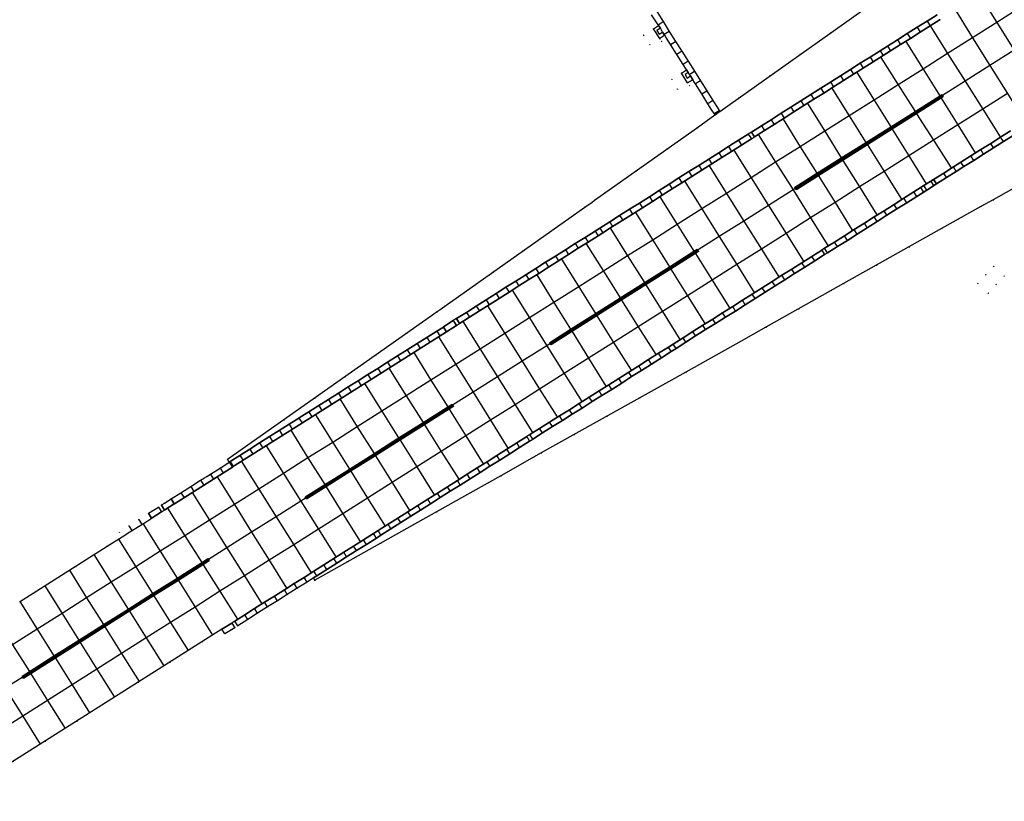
# Model space of a CAD drawing. Header units: metres. Extents: x 174791 to 179073, y 406431 to 409043.
# Tile 55 of 256: x 176204 to 176373, y 406757 to 406891. Entities that reach past the tile are written whole.
import ezdxf

# ---------------------------------------------------------------- set-up
doc = ezdxf.new("R2010")
doc.units = ezdxf.units.M
doc.linetypes.add('DOT', pattern=[6.35, 0, -6.35])
for name, color, linetype in [('terreindeelbegroeid', 254, 'DOT'), ('terreindeelonbegroeid', 254, 'DOT'), ('wegdeel_rijbaan', 254, 'Continuous'), ('wegdeel_start_landingsbaan', 254, 'Continuous'), ('wegdeel_voetpad', 254, 'Continuous'), ('weginrichtingselement_markering_vliegtuigverharding', 254, 'Continuous'), ('weginrichtingselement_voeg_vliegtuigverharding', 254, 'Continuous')]:
    doc.layers.add(name, color=color, linetype=linetype)

msp = doc.modelspace()

# ---------------------------------------------------------------- linework, layer by layer
at = {"layer": 'terreindeelbegroeid'}
for points in [[(176312.494, 406892.208, 0), (176313.585, 406890.507, 0), (176313.677, 406890.363, 0), (176312.784, 406889.793, 0), (176311.106, 406888.7, 0), (176312.166, 406887.053, 0), (176313.882, 406888.128, 0), (176314.191, 406887.615, 0), (176315.068, 406888.186, 0), (176315.731, 406887.109, 0), (176316.827, 406885.418, 0), (176317.887, 406883.677, 0), (176318.401, 406882.889, 0), (176318.494, 406882.747, 0), (176317.602, 406882.185, 0), (176315.931, 406881.123, 0), (176316.957, 406879.436, 0), (176318.66, 406880.531, 0), (176318.992, 406880.005, 0), (176319.867, 406880.574, 0), (176319.999, 406880.344, 0), (176321.099, 406878.629, 0), (176322.13, 406876.91, 0), (176322.853, 406875.816, 0), (176323.224, 406875.254, 0), (176323.371, 406875.021, 0), (176323.362, 406875.015, 0), (176320.346, 406872.878, 0), (176302.684, 406860.367, 0), (176302.253, 406860.061, 0), (176301.022, 406859.189, 0), (176276.961, 406842.162, 0), (176276.192, 406841.62, 0), (176275.683, 406841.262, 0), (176239.686, 406815.903, 0), (176239.974, 406815.399, 0), (176239.547, 406815.12, 0), (176238.43, 406814.392, 0), (176236.734, 406813.354, 0), (176236.1, 406812.951, 0), (176235.746, 406812.725, 0), (176235.046, 406812.279, 0), (176233.378, 406811.214, 0), (176231.681, 406810.144, 0), (176230.022, 406809.097, 0), (176229.989, 406809.076, 0), (176229.892, 406809.016, 0), (176229.338, 406808.669, 0), (176228.84, 406808.357, 0), (176228.826, 406808.348, 0), (176228.464, 406808.121, 0), (176228.372, 406808.064, 0), (176228.346, 406808.047, 0), (176228.31, 406808.025, 0), (176227.805, 406807.669, 0), (176227.796, 406807.663, 0), (176226.675, 406806.963, 0), (176226.115, 406806.614, 0), (176226.104, 406806.607, 0), (176224.428, 406805.537, 0), (176222.732, 406804.472, 0), (176221.07, 406803.416, 0), (176221.596, 406802.588, 0), (176219.01, 406800.952, 0), (176203.955, 406791.429, 0)], [(176348.599, 406892.881, 0), (176324.19, 406875.632, 0), (176324.085, 406875.798, 0), (176323.731, 406876.359, 0), (176323.025, 406877.476, 0), (176321.954, 406879.17, 0), (176320.866, 406880.892, 0), (176319.823, 406882.542, 0), (176318.758, 406884.227, 0), (176317.669, 406885.95, 0), (176316.593, 406887.654, 0), (176315.51, 406889.367, 0), (176314.446, 406891.051, 0), (176313.366, 406892.759, 0)], [(176191.985, 406757.161, 0), (176224.332, 406777.609, 0), (176238.707, 406786.696, 0), (176239.211, 406785.899, 0), (176240.901, 406786.958, 0), (176241.434, 406787.306, 0), (176243.135, 406788.38, 0), (176244.825, 406789.455, 0), (176246.54, 406790.536, 0), (176248.227, 406791.604, 0), (176249.93, 406792.676, 0), (176251.643, 406793.755, 0), (176253.328, 406794.817, 0), (176254.427, 406795.521, 0), (176254.657, 406795.162, 0), (176275.532, 406806.862, 0), (176286.577, 406813.062, 0), (176293.544, 406816.972, 0), (176318.375, 406830.865, 0), (176327.843, 406836.182, 0), (176332.07, 406838.555, 0), (176345.453, 406846.071, 0), (176365.12, 406857.11, 0), (176369.019, 406859.299, 0), (176371.105, 406860.47, 0), (176395.305, 406874.055, 0)]]:
    msp.add_polyline3d(points, dxfattribs=at)
msp.add_polyline3d([(176371.65, 406845.876, 0), (176373.006, 406847.327, 0), (176371.203, 406849.028, 0), (176369.841, 406847.576, 0), (176368.488, 406846.103, 0), (176370.294, 406844.421, 0)], close=True, dxfattribs=at)
at = {"layer": 'terreindeelonbegroeid'}
for points in [[(176313.882, 406888.128, 0), (176312.166, 406887.053, 0), (176311.106, 406888.7, 0), (176312.784, 406889.793, 0)], [(176314.375, 406889.25, 0), (176313.775, 406888.871, 0), (176313.369, 406889.514, 0), (176313.985, 406889.904, 0)], [(176315.068, 406888.186, 0), (176314.191, 406887.615, 0), (176313.882, 406888.128, 0), (176314.742, 406888.692, 0)], [(176318.66, 406880.531, 0), (176316.957, 406879.436, 0), (176315.931, 406881.123, 0), (176317.602, 406882.185, 0)], [(176319.145, 406881.706, 0), (176318.589, 406881.33, 0), (176318.222, 406881.935, 0), (176318.767, 406882.281, 0), (176318.952, 406881.991, 0)], [(176319.867, 406880.574, 0), (176318.992, 406880.005, 0), (176318.66, 406880.531, 0), (176319.546, 406881.067, 0)], [(176330.151, 406871.249, 0), (176329.611, 406870.907, 0), (176329.083, 406871.741, 0), (176329.622, 406872.085, 0)], [(176342.689, 406851.341, 0), (176342.179, 406851.033, 0), (176341.695, 406851.8, 0), (176342.198, 406852.118, 0)], [(176371.65, 406845.876, 0), (176370.294, 406844.421, 0), (176368.488, 406846.103, 0), (176369.841, 406847.576, 0), (176371.203, 406849.028, 0), (176373.006, 406847.327, 0)], [(176279.509, 406839.217, 0), (176278.973, 406838.879, 0), (176278.436, 406839.723, 0), (176278.979, 406840.063, 0)], [(176292.071, 406819.338, 0), (176291.545, 406818.995, 0), (176291.047, 406819.783, 0), (176291.578, 406820.118, 0)], [(176240.658, 406814.645, 0), (176240.51, 406814.551, 0), (176239.974, 406815.399, 0), (176240.119, 406815.497, 0)], [(176241.434, 406787.306, 0), (176240.901, 406786.958, 0), (176240.393, 406787.762, 0), (176240.931, 406788.102, 0)]]:
    msp.add_polyline3d(points, close=True, dxfattribs=at)
at = {"layer": 'wegdeel_rijbaan'}
for points in [[(176361.501, 406892.22, 0), (176359.784, 406891.126, 0), (176358.096, 406890.085, 0), (176356.389, 406888.997, 0), (176354.685, 406887.933, 0), (176352.98, 406886.838, 0), (176351.726, 406886.029, 0), (176350.021, 406884.965, 0), (176348.319, 406883.886, 0), (176346.606, 406882.833, 0), (176344.919, 406881.751, 0), (176343.216, 406880.671, 0), (176341.529, 406879.608, 0), (176339.812, 406878.548, 0), (176338.129, 406877.445, 0), (176336.413, 406876.344, 0), (176334.731, 406875.296, 0), (176333.03, 406874.202, 0), (176331.331, 406873.128, 0), (176329.622, 406872.085, 0), (176329.083, 406871.741, 0), (176327.376, 406870.696, 0), (176326.495, 406870.12, 0), (176325.692, 406869.597, 0), (176324.006, 406868.506, 0), (176322.308, 406867.424, 0), (176320.582, 406866.354, 0), (176318.875, 406865.287, 0), (176317.174, 406864.191, 0), (176315.497, 406863.139, 0), (176313.779, 406862.051, 0), (176312.103, 406860.966, 0), (176310.391, 406859.897, 0), (176308.705, 406858.818, 0), (176306.992, 406857.762, 0), (176305.291, 406856.646, 0), (176303.573, 406855.585, 0), (176302.786, 406855.079, 0), (176301.097, 406853.991, 0), (176299.374, 406852.945, 0), (176297.674, 406851.872, 0), (176295.972, 406850.777, 0), (176294.277, 406849.724, 0), (176292.586, 406848.627, 0), (176290.876, 406847.579, 0), (176289.19, 406846.498, 0), (176287.474, 406845.436, 0), (176285.772, 406844.351, 0), (176284.09, 406843.25, 0), (176282.381, 406842.205, 0), (176280.675, 406841.12, 0), (176278.979, 406840.063, 0), (176278.436, 406839.723, 0), (176276.742, 406838.646, 0), (176276.768, 406838.605, 0), (176276.738, 406838.605, 0), (176275.605, 406837.895, 0), (176273.906, 406836.831, 0), (176272.218, 406835.76, 0), (176270.534, 406834.69, 0), (176268.842, 406833.633, 0), (176267.141, 406832.566, 0), (176265.458, 406831.493, 0), (176263.765, 406830.437, 0), (176262.084, 406829.368, 0), (176260.39, 406828.305, 0), (176258.701, 406827.247, 0), (176257.004, 406826.174, 0), (176255.323, 406825.105, 0), (176253.635, 406824.04, 0), (176251.987, 406822.999, 0), (176251.942, 406822.971, 0), (176250.254, 406821.915, 0), (176248.561, 406820.844, 0), (176246.87, 406819.776, 0), (176245.183, 406818.714, 0), (176243.493, 406817.637, 0), (176241.805, 406816.566, 0), (176240.119, 406815.497, 0), (176239.974, 406815.399, 0), (176239.686, 406815.903, 0), (176275.683, 406841.262, 0), (176276.192, 406841.62, 0), (176276.961, 406842.162, 0), (176301.022, 406859.189, 0), (176302.253, 406860.061, 0), (176302.684, 406860.367, 0), (176320.346, 406872.878, 0), (176323.362, 406875.015, 0), (176323.371, 406875.021, 0), (176324.148, 406875.603, 0), (176324.19, 406875.632, 0), (176348.599, 406892.881, 0)], [(176313.366, 406892.759, 0), (176314.446, 406891.051, 0), (176315.51, 406889.367, 0), (176316.593, 406887.654, 0), (176317.669, 406885.95, 0), (176318.758, 406884.227, 0), (176319.823, 406882.542, 0), (176320.866, 406880.892, 0), (176321.954, 406879.17, 0), (176323.025, 406877.476, 0), (176323.731, 406876.359, 0), (176324.085, 406875.798, 0), (176324.19, 406875.632, 0), (176324.148, 406875.603, 0), (176323.371, 406875.021, 0), (176323.224, 406875.254, 0), (176322.853, 406875.816, 0), (176322.13, 406876.91, 0), (176321.099, 406878.629, 0), (176319.999, 406880.344, 0), (176319.867, 406880.574, 0), (176319.546, 406881.067, 0), (176319.145, 406881.706, 0), (176318.952, 406881.991, 0), (176318.767, 406882.281, 0), (176318.494, 406882.747, 0), (176318.401, 406882.889, 0), (176317.887, 406883.677, 0), (176316.827, 406885.418, 0), (176315.731, 406887.109, 0), (176315.068, 406888.186, 0), (176314.742, 406888.692, 0), (176314.661, 406888.831, 0), (176314.375, 406889.25, 0), (176313.985, 406889.904, 0), (176313.677, 406890.363, 0), (176313.585, 406890.507, 0), (176312.494, 406892.208, 0)], [(176362.017, 406891.404, 0), (176360.297, 406890.315, 0), (176358.621, 406889.255, 0), (176356.91, 406888.173, 0), (176355.212, 406887.1, 0), (176353.5, 406886.016, 0), (176352.239, 406885.219, 0), (176350.54, 406884.144, 0), (176348.837, 406883.067, 0), (176347.138, 406881.992, 0), (176345.444, 406880.921, 0), (176343.74, 406879.843, 0), (176342.054, 406878.777, 0), (176340.349, 406877.699, 0), (176338.649, 406876.623, 0), (176336.926, 406875.533, 0), (176335.251, 406874.474, 0), (176333.542, 406873.393, 0), (176331.843, 406872.319, 0), (176330.151, 406871.249, 0), (176329.622, 406872.085, 0), (176331.331, 406873.128, 0), (176333.03, 406874.202, 0), (176334.731, 406875.296, 0), (176336.413, 406876.344, 0), (176338.129, 406877.445, 0), (176339.812, 406878.548, 0), (176341.529, 406879.608, 0), (176343.216, 406880.671, 0), (176344.919, 406881.751, 0), (176346.606, 406882.833, 0), (176348.319, 406883.886, 0), (176350.021, 406884.965, 0), (176351.726, 406886.029, 0), (176352.98, 406886.838, 0), (176354.685, 406887.933, 0), (176356.389, 406888.997, 0), (176358.096, 406890.085, 0), (176359.784, 406891.126, 0), (176361.501, 406892.22, 0)], [(176395.305, 406874.055, 0), (176371.105, 406860.47, 0), (176369.019, 406859.299, 0), (176365.12, 406857.11, 0), (176345.453, 406846.071, 0), (176332.07, 406838.555, 0), (176327.843, 406836.182, 0), (176318.375, 406830.865, 0), (176293.544, 406816.972, 0), (176286.577, 406813.062, 0), (176275.532, 406806.862, 0), (176254.657, 406795.162, 0), (176254.427, 406795.521, 0), (176255.019, 406795.9, 0), (176256.719, 406796.987, 0), (176258.418, 406798.05, 0), (176260.124, 406799.125, 0), (176261.818, 406800.217, 0), (176263.531, 406801.282, 0), (176265.233, 406802.366, 0), (176266.013, 406802.863, 0), (176267.739, 406803.963, 0), (176269.429, 406805.023, 0), (176271.135, 406806.124, 0), (176272.816, 406807.171, 0), (176274.526, 406808.268, 0), (176276.207, 406809.322, 0), (176277.921, 406810.399, 0), (176279.634, 406811.463, 0), (176281.32, 406812.558, 0), (176283.058, 406813.622, 0), (176284.72, 406814.705, 0), (176286.431, 406815.763, 0), (176288.144, 406816.84, 0), (176289.822, 406817.927, 0), (176291.545, 406818.995, 0), (176292.071, 406819.338, 0), (176293.749, 406820.419, 0), (176295.445, 406821.499, 0), (176297.166, 406822.567, 0), (176298.862, 406823.625, 0), (176300.555, 406824.695, 0), (176302.26, 406825.792, 0), (176303.95, 406826.851, 0), (176305.656, 406827.898, 0), (176307.372, 406828.958, 0), (176309.055, 406830.081, 0), (176310.771, 406831.143, 0), (176312.461, 406832.211, 0), (176314.163, 406833.324, 0), (176315.848, 406834.379, 0), (176316.686, 406834.895, 0), (176318.375, 406835.975, 0), (176320.049, 406837.07, 0), (176321.761, 406838.174, 0), (176323.483, 406839.197, 0), (176325.17, 406840.277, 0), (176326.904, 406841.344, 0), (176328.577, 406842.439, 0), (176330.251, 406843.484, 0), (176331.958, 406844.559, 0), (176333.676, 406845.661, 0), (176335.359, 406846.711, 0), (176337.032, 406847.797, 0), (176338.785, 406848.874, 0), (176340.494, 406849.979, 0), (176342.179, 406851.033, 0), (176342.689, 406851.341, 0), (176344.381, 406852.436, 0), (176346.102, 406853.48, 0), (176347.771, 406854.572, 0), (176349.516, 406855.647, 0), (176351.203, 406856.749, 0), (176352.896, 406857.806, 0), (176354.608, 406858.888, 0), (176356.301, 406859.953, 0), (176358.001, 406861.04, 0), (176359.712, 406862.105, 0), (176361.397, 406863.177, 0), (176363.119, 406864.264, 0), (176364.786, 406865.319, 0), (176366.078, 406866.137, 0), (176367.783, 406867.21, 0), (176369.493, 406868.265, 0), (176371.188, 406869.374, 0), (176372.897, 406870.438, 0), (176374.568, 406871.497, 0)], [(176374.568, 406871.497, 0), (176372.897, 406870.438, 0), (176371.188, 406869.374, 0), (176369.493, 406868.265, 0), (176367.783, 406867.21, 0), (176366.078, 406866.137, 0), (176364.786, 406865.319, 0), (176363.119, 406864.264, 0), (176361.397, 406863.177, 0), (176359.712, 406862.105, 0), (176358.001, 406861.04, 0), (176356.301, 406859.953, 0), (176354.608, 406858.888, 0), (176352.896, 406857.806, 0), (176351.203, 406856.749, 0), (176349.516, 406855.647, 0), (176347.771, 406854.572, 0), (176346.102, 406853.48, 0), (176344.381, 406852.436, 0), (176342.689, 406851.341, 0), (176342.198, 406852.118, 0), (176343.902, 406853.195, 0), (176345.603, 406854.27, 0), (176347.288, 406855.336, 0), (176349.021, 406856.431, 0), (176350.724, 406857.507, 0), (176352.411, 406858.574, 0), (176354.123, 406859.656, 0), (176355.813, 406860.725, 0), (176357.519, 406861.803, 0), (176359.222, 406862.88, 0), (176360.91, 406863.947, 0), (176362.632, 406865.035, 0), (176364.299, 406866.089, 0), (176365.592, 406866.906, 0), (176367.295, 406867.983, 0), (176368.993, 406869.056, 0), (176370.705, 406870.139, 0), (176372.407, 406871.214, 0), (176374.079, 406872.271, 0)]]:
    msp.add_polyline3d(points, dxfattribs=at)
for points in [[(176329.611, 406870.907, 0), (176327.919, 406869.837, 0), (176326.22, 406868.762, 0), (176324.523, 406867.689, 0), (176322.821, 406866.612, 0), (176321.105, 406865.527, 0), (176319.404, 406864.451, 0), (176317.694, 406863.369, 0), (176316.021, 406862.311, 0), (176314.302, 406861.224, 0), (176312.615, 406860.157, 0), (176310.909, 406859.078, 0), (176309.217, 406858.008, 0), (176307.517, 406856.932, 0), (176305.798, 406855.845, 0), (176304.091, 406854.766, 0), (176303.3, 406854.266, 0), (176301.603, 406853.192, 0), (176299.899, 406852.115, 0), (176298.2, 406851.04, 0), (176296.49, 406849.958, 0), (176294.804, 406848.891, 0), (176293.1, 406847.814, 0), (176291.405, 406846.742, 0), (176289.713, 406845.672, 0), (176288.007, 406844.593, 0), (176286.302, 406843.514, 0), (176284.603, 406842.439, 0), (176282.91, 406841.369, 0), (176281.201, 406840.288, 0), (176279.509, 406839.217, 0), (176278.979, 406840.063, 0), (176280.675, 406841.12, 0), (176282.381, 406842.205, 0), (176284.09, 406843.25, 0), (176285.772, 406844.351, 0), (176287.474, 406845.436, 0), (176289.19, 406846.498, 0), (176290.876, 406847.579, 0), (176292.586, 406848.627, 0), (176294.277, 406849.724, 0), (176295.972, 406850.777, 0), (176297.674, 406851.872, 0), (176299.374, 406852.945, 0), (176301.097, 406853.991, 0), (176302.786, 406855.079, 0), (176303.573, 406855.585, 0), (176305.291, 406856.646, 0), (176306.992, 406857.762, 0), (176308.705, 406858.818, 0), (176310.391, 406859.897, 0), (176312.103, 406860.966, 0), (176313.779, 406862.051, 0), (176315.497, 406863.139, 0), (176317.174, 406864.191, 0), (176318.875, 406865.287, 0), (176320.582, 406866.354, 0), (176322.308, 406867.424, 0), (176324.006, 406868.506, 0), (176325.692, 406869.597, 0), (176326.495, 406870.12, 0), (176327.376, 406870.696, 0), (176329.083, 406871.741, 0)], [(176342.179, 406851.033, 0), (176340.494, 406849.979, 0), (176338.785, 406848.874, 0), (176337.032, 406847.797, 0), (176335.359, 406846.711, 0), (176333.676, 406845.661, 0), (176331.958, 406844.559, 0), (176330.251, 406843.484, 0), (176328.577, 406842.439, 0), (176326.904, 406841.344, 0), (176325.17, 406840.277, 0), (176323.483, 406839.197, 0), (176321.761, 406838.174, 0), (176320.049, 406837.07, 0), (176318.375, 406835.975, 0), (176316.686, 406834.895, 0), (176315.848, 406834.379, 0), (176314.163, 406833.324, 0), (176312.461, 406832.211, 0), (176310.771, 406831.143, 0), (176309.055, 406830.081, 0), (176307.372, 406828.958, 0), (176305.656, 406827.898, 0), (176303.95, 406826.851, 0), (176302.26, 406825.792, 0), (176300.555, 406824.695, 0), (176298.862, 406823.625, 0), (176297.166, 406822.567, 0), (176295.445, 406821.499, 0), (176293.749, 406820.419, 0), (176292.071, 406819.338, 0), (176291.578, 406820.118, 0), (176293.265, 406821.185, 0), (176294.965, 406822.259, 0), (176296.677, 406823.342, 0), (176298.366, 406824.41, 0), (176300.059, 406825.48, 0), (176301.773, 406826.563, 0), (176303.459, 406827.629, 0), (176305.15, 406828.698, 0), (176306.855, 406829.776, 0), (176308.565, 406830.857, 0), (176310.271, 406831.935, 0), (176311.96, 406833.003, 0), (176313.679, 406834.09, 0), (176315.36, 406835.152, 0), (176316.191, 406835.678, 0), (176317.886, 406836.749, 0), (176319.577, 406837.818, 0), (176321.298, 406838.906, 0), (176322.991, 406839.976, 0), (176324.684, 406841.046, 0), (176326.405, 406842.134, 0), (176328.095, 406843.202, 0), (176329.763, 406844.257, 0), (176331.468, 406845.335, 0), (176333.193, 406846.425, 0), (176334.87, 406847.485, 0), (176336.556, 406848.551, 0), (176338.294, 406849.65, 0), (176340.015, 406850.738, 0), (176341.695, 406851.8, 0)], [(176278.973, 406838.879, 0), (176277.274, 406837.804, 0), (176276.768, 406838.605, 0), (176276.742, 406838.646, 0), (176278.436, 406839.723, 0)], [(176277.274, 406837.804, 0), (176250.366, 406820.785, 0), (176241.013, 406814.869, 0), (176240.658, 406814.645, 0), (176240.119, 406815.497, 0), (176241.805, 406816.566, 0), (176243.493, 406817.637, 0), (176245.183, 406818.714, 0), (176246.87, 406819.776, 0), (176248.561, 406820.844, 0), (176250.254, 406821.915, 0), (176251.942, 406822.971, 0), (176251.987, 406822.999, 0), (176253.635, 406824.04, 0), (176255.323, 406825.105, 0), (176257.004, 406826.174, 0), (176258.701, 406827.247, 0), (176260.39, 406828.305, 0), (176262.084, 406829.368, 0), (176263.765, 406830.437, 0), (176265.458, 406831.493, 0), (176267.141, 406832.566, 0), (176268.842, 406833.633, 0), (176270.534, 406834.69, 0), (176272.218, 406835.76, 0), (176273.906, 406836.831, 0), (176275.605, 406837.895, 0), (176276.738, 406838.605, 0), (176276.768, 406838.605, 0)], [(176291.545, 406818.995, 0), (176289.822, 406817.927, 0), (176288.144, 406816.84, 0), (176286.431, 406815.763, 0), (176284.72, 406814.705, 0), (176283.058, 406813.622, 0), (176281.32, 406812.558, 0), (176279.634, 406811.463, 0), (176277.921, 406810.399, 0), (176276.207, 406809.322, 0), (176274.526, 406808.268, 0), (176272.816, 406807.171, 0), (176271.135, 406806.124, 0), (176269.429, 406805.023, 0), (176267.739, 406803.963, 0), (176266.013, 406802.863, 0), (176265.233, 406802.366, 0), (176263.531, 406801.282, 0), (176261.818, 406800.217, 0), (176260.124, 406799.125, 0), (176258.418, 406798.05, 0), (176256.719, 406796.987, 0), (176255.019, 406795.9, 0), (176254.427, 406795.521, 0), (176253.328, 406794.817, 0), (176251.643, 406793.755, 0), (176249.93, 406792.676, 0), (176248.227, 406791.604, 0), (176246.54, 406790.536, 0), (176244.825, 406789.455, 0), (176243.135, 406788.38, 0), (176241.434, 406787.306, 0), (176240.931, 406788.102, 0), (176242.631, 406789.177, 0), (176244.324, 406790.247, 0), (176246.038, 406791.33, 0), (176247.726, 406792.397, 0), (176249.427, 406793.473, 0), (176251.138, 406794.554, 0), (176252.821, 406795.619, 0), (176254.519, 406796.692, 0), (176256.224, 406797.77, 0), (176257.918, 406798.841, 0), (176259.623, 406799.918, 0), (176261.326, 406800.995, 0), (176263.031, 406802.073, 0), (176264.737, 406803.151, 0), (176265.519, 406803.645, 0), (176267.249, 406804.739, 0), (176268.935, 406805.805, 0), (176270.651, 406806.89, 0), (176272.325, 406807.948, 0), (176274.042, 406809.033, 0), (176275.719, 406810.094, 0), (176277.431, 406811.175, 0), (176279.135, 406812.253, 0), (176280.834, 406813.327, 0), (176282.557, 406814.416, 0), (176284.233, 406815.475, 0), (176285.933, 406816.55, 0), (176287.644, 406817.632, 0), (176289.334, 406818.7, 0), (176291.047, 406819.783, 0)], [(176240.51, 406814.551, 0), (176240.071, 406814.273, 0), (176230.555, 406808.254, 0), (176230.522, 406808.233, 0), (176230.218, 406808.714, 0), (176229.989, 406809.076, 0), (176230.022, 406809.097, 0), (176231.681, 406810.144, 0), (176233.378, 406811.214, 0), (176235.046, 406812.279, 0), (176235.746, 406812.725, 0), (176236.1, 406812.951, 0), (176236.734, 406813.354, 0), (176238.43, 406814.392, 0), (176239.547, 406815.12, 0), (176239.974, 406815.399, 0)], [(176230.522, 406808.233, 0), (176228.909, 406807.213, 0), (176228.848, 406807.175, 0), (176228.31, 406808.025, 0), (176228.346, 406808.047, 0), (176228.372, 406808.064, 0), (176228.464, 406808.121, 0), (176228.826, 406808.348, 0), (176228.84, 406808.357, 0), (176229.338, 406808.669, 0), (176229.892, 406809.016, 0), (176229.989, 406809.076, 0), (176230.218, 406808.714, 0)], [(176228.318, 406806.839, 0), (176226.746, 406805.844, 0), (176226.643, 406805.779, 0), (176226.115, 406806.614, 0), (176226.675, 406806.963, 0), (176227.796, 406807.663, 0)], [(176240.901, 406786.958, 0), (176239.211, 406785.899, 0), (176238.707, 406786.696, 0), (176240.393, 406787.762, 0)]]:
    msp.add_polyline3d(points, close=True, dxfattribs=at)
at = {"layer": 'wegdeel_start_landingsbaan'}
for points in [[(176203.955, 406791.429, 0), (176219.01, 406800.952, 0), (176221.596, 406802.588, 0), (176222.89, 406803.406, 0), (176226.135, 406805.458, 0), (176226.632, 406805.772, 0), (176226.643, 406805.779, 0), (176226.746, 406805.844, 0), (176228.318, 406806.839, 0), (176228.326, 406806.844, 0), (176228.848, 406807.175, 0), (176228.909, 406807.213, 0), (176230.522, 406808.233, 0), (176230.555, 406808.254, 0), (176240.071, 406814.273, 0), (176240.51, 406814.551, 0), (176240.658, 406814.645, 0), (176241.013, 406814.869, 0), (176250.366, 406820.785, 0), (176277.274, 406837.804, 0), (176278.973, 406838.879, 0), (176279.509, 406839.217, 0), (176281.201, 406840.288, 0), (176282.91, 406841.369, 0), (176284.603, 406842.439, 0), (176286.302, 406843.514, 0), (176288.007, 406844.593, 0), (176289.713, 406845.672, 0), (176291.405, 406846.742, 0), (176293.1, 406847.814, 0), (176294.804, 406848.891, 0), (176296.49, 406849.958, 0), (176298.2, 406851.04, 0), (176299.899, 406852.115, 0), (176301.603, 406853.192, 0), (176303.3, 406854.266, 0), (176304.091, 406854.766, 0), (176305.798, 406855.845, 0), (176307.517, 406856.932, 0), (176309.217, 406858.008, 0), (176310.909, 406859.078, 0), (176312.615, 406860.157, 0), (176314.302, 406861.224, 0), (176316.021, 406862.311, 0), (176317.694, 406863.369, 0), (176319.404, 406864.451, 0), (176321.105, 406865.527, 0), (176322.821, 406866.612, 0), (176324.523, 406867.689, 0), (176326.22, 406868.762, 0), (176327.919, 406869.837, 0), (176329.611, 406870.907, 0), (176330.151, 406871.249, 0), (176331.843, 406872.319, 0), (176333.542, 406873.393, 0), (176335.251, 406874.474, 0), (176336.926, 406875.533, 0), (176338.649, 406876.623, 0), (176340.349, 406877.699, 0), (176342.054, 406878.777, 0), (176343.74, 406879.843, 0), (176345.444, 406880.921, 0), (176347.138, 406881.992, 0), (176348.837, 406883.067, 0), (176350.54, 406884.144, 0), (176352.239, 406885.219, 0), (176353.5, 406886.016, 0), (176355.212, 406887.1, 0), (176356.91, 406888.173, 0), (176358.621, 406889.255, 0), (176360.297, 406890.315, 0), (176362.017, 406891.404, 0)], [(176374.079, 406872.271, 0), (176372.407, 406871.214, 0), (176370.705, 406870.139, 0), (176368.993, 406869.056, 0), (176367.295, 406867.983, 0), (176365.592, 406866.906, 0), (176364.299, 406866.089, 0), (176362.632, 406865.035, 0), (176360.91, 406863.947, 0), (176359.222, 406862.88, 0), (176357.519, 406861.803, 0), (176355.813, 406860.725, 0), (176354.123, 406859.656, 0), (176352.411, 406858.574, 0), (176350.724, 406857.507, 0), (176349.021, 406856.431, 0), (176347.288, 406855.336, 0), (176345.603, 406854.27, 0), (176343.902, 406853.195, 0), (176342.198, 406852.118, 0), (176341.695, 406851.8, 0), (176340.015, 406850.738, 0), (176338.294, 406849.65, 0), (176336.556, 406848.551, 0), (176334.87, 406847.485, 0), (176333.193, 406846.425, 0), (176331.468, 406845.335, 0), (176329.763, 406844.257, 0), (176328.095, 406843.202, 0), (176326.405, 406842.134, 0), (176324.684, 406841.046, 0), (176322.991, 406839.976, 0), (176321.298, 406838.906, 0), (176319.577, 406837.818, 0), (176317.886, 406836.749, 0), (176316.191, 406835.678, 0), (176315.36, 406835.152, 0), (176313.679, 406834.09, 0), (176311.96, 406833.003, 0), (176310.271, 406831.935, 0), (176308.565, 406830.857, 0), (176306.855, 406829.776, 0), (176305.15, 406828.698, 0), (176303.459, 406827.629, 0), (176301.773, 406826.563, 0), (176300.059, 406825.48, 0), (176298.366, 406824.41, 0), (176296.677, 406823.342, 0), (176294.965, 406822.259, 0), (176293.265, 406821.185, 0), (176291.578, 406820.118, 0), (176291.047, 406819.783, 0), (176289.334, 406818.7, 0), (176287.644, 406817.632, 0), (176285.933, 406816.55, 0), (176284.233, 406815.475, 0), (176282.557, 406814.416, 0), (176280.834, 406813.327, 0), (176279.135, 406812.253, 0), (176277.431, 406811.175, 0), (176275.719, 406810.094, 0), (176274.042, 406809.033, 0), (176272.325, 406807.948, 0), (176270.651, 406806.89, 0), (176268.935, 406805.805, 0), (176267.249, 406804.739, 0), (176265.519, 406803.645, 0), (176264.737, 406803.151, 0), (176263.031, 406802.073, 0), (176261.326, 406800.995, 0), (176259.623, 406799.918, 0), (176257.918, 406798.841, 0), (176256.224, 406797.77, 0), (176254.519, 406796.692, 0), (176252.821, 406795.619, 0), (176251.138, 406794.554, 0), (176249.427, 406793.473, 0), (176247.726, 406792.397, 0), (176246.038, 406791.33, 0), (176244.324, 406790.247, 0), (176242.631, 406789.177, 0), (176240.931, 406788.102, 0), (176240.393, 406787.762, 0), (176238.707, 406786.696, 0), (176224.332, 406777.609, 0), (176191.985, 406757.161, 0)]]:
    msp.add_polyline3d(points, dxfattribs=at)
at = {"layer": 'wegdeel_voetpad'}
for points in [[(176313.985, 406889.904, 0), (176313.369, 406889.514, 0), (176313.775, 406888.871, 0), (176314.375, 406889.25, 0), (176314.661, 406888.831, 0), (176314.742, 406888.692, 0), (176313.882, 406888.128, 0), (176312.784, 406889.793, 0), (176313.677, 406890.363, 0)], [(176318.767, 406882.281, 0), (176318.222, 406881.935, 0), (176318.589, 406881.33, 0), (176319.145, 406881.706, 0), (176319.546, 406881.067, 0), (176318.66, 406880.531, 0), (176317.602, 406882.185, 0), (176318.494, 406882.747, 0)]]:
    msp.add_polyline3d(points, close=True, dxfattribs=at)
at = {"layer": 'weginrichtingselement_markering_vliegtuigverharding'}
for points in [[(176362.416, 406878.347, 0), (176362.065, 406878.126, 0), (176361.552, 406877.802, 0), (176357.841, 406875.462, 0), (176353.643, 406872.816, 0), (176349.383, 406870.131, 0), (176345.162, 406867.47, 0), (176340.962, 406864.823, 0), (176337.156, 406862.424, 0), (176337.049, 406862.593, 0), (176340.856, 406864.993, 0), (176345.056, 406867.64, 0), (176349.277, 406870.301, 0), (176353.537, 406872.986, 0), (176357.734, 406875.631, 0), (176361.96, 406878.295, 0), (176362.309, 406878.515, 0), (176362.416, 406878.347, 0)], [(176362.554, 406878.109, 0), (176362.21, 406877.892, 0), (176357.992, 406875.224, 0), (176353.797, 406872.57, 0), (176349.542, 406869.879, 0), (176345.324, 406867.211, 0), (176341.128, 406864.557, 0), (176337.341, 406862.162, 0), (176337.234, 406862.331, 0), (176341.022, 406864.727, 0), (176345.218, 406867.381, 0), (176349.435, 406870.048, 0), (176353.691, 406872.74, 0), (176357.885, 406875.392, 0), (176362.105, 406878.062, 0), (176362.447, 406878.278, 0), (176362.554, 406878.109, 0)], [(176320.404, 406851.795, 0), (176319.864, 406851.454, 0), (176315.649, 406848.788, 0), (176311.35, 406846.07, 0), (176307.191, 406843.44, 0), (176302.947, 406840.756, 0), (176298.683, 406838.06, 0), (176295.1, 406835.794, 0), (176294.993, 406835.963, 0), (176298.578, 406838.23, 0), (176302.841, 406840.925, 0), (176307.085, 406843.61, 0), (176311.244, 406846.239, 0), (176315.543, 406848.958, 0), (176319.758, 406851.623, 0), (176320.297, 406851.964, 0), (176320.404, 406851.795, 0)], [(176320.563, 406851.571, 0), (176320.01, 406851.221, 0), (176315.795, 406848.556, 0), (176311.496, 406845.837, 0), (176307.337, 406843.208, 0), (176303.092, 406840.523, 0), (176298.828, 406837.827, 0), (176295.259, 406835.57, 0), (176295.152, 406835.739, 0), (176298.723, 406837.997, 0), (176302.986, 406840.693, 0), (176307.231, 406843.377, 0), (176311.39, 406846.007, 0), (176315.688, 406848.725, 0), (176319.904, 406851.391, 0), (176320.456, 406851.74, 0), (176320.563, 406851.571, 0)], [(176278.322, 406825.17, 0), (176277.578, 406824.702, 0), (176273.343, 406822.026, 0), (176269.153, 406819.38, 0), (176264.936, 406816.717, 0), (176260.705, 406814.045, 0), (176256.458, 406811.363, 0), (176253.115, 406809.252, 0), (176253.008, 406809.421, 0), (176256.352, 406811.533, 0), (176260.599, 406814.215, 0), (176264.83, 406816.887, 0), (176269.047, 406819.549, 0), (176273.236, 406822.195, 0), (176277.473, 406824.87, 0), (176278.215, 406825.339, 0), (176278.32, 406825.173, 0), (176278.322, 406825.17, 0)], [(176278.468, 406824.953, 0), (176277.718, 406824.479, 0), (176273.483, 406821.805, 0), (176269.292, 406819.158, 0), (176265.075, 406816.495, 0), (176260.844, 406813.823, 0), (176256.597, 406811.141, 0), (176253.261, 406809.035, 0), (176253.154, 406809.204, 0), (176256.491, 406811.311, 0), (176260.738, 406813.993, 0), (176264.969, 406816.665, 0), (176269.185, 406819.328, 0), (176273.376, 406821.974, 0), (176277.611, 406824.649, 0), (176278.361, 406825.122, 0), (176278.468, 406824.953, 0)], [(176236.412, 406798.668, 0), (176235.363, 406798.005, 0), (176231.108, 406795.316, 0), (176226.906, 406792.661, 0), (176222.706, 406790.006, 0), (176218.774, 406787.521, 0), (176218.466, 406787.326, 0), (176214.253, 406784.662, 0), (176209.976, 406781.959, 0), (176205.758, 406779.294, 0), (176204.503, 406778.501, 0), (176204.396, 406778.67, 0), (176205.652, 406779.464, 0), (176209.869, 406782.129, 0), (176214.146, 406784.832, 0), (176218.359, 406787.495, 0), (176222.6, 406790.175, 0), (176226.8, 406792.83, 0), (176231.002, 406795.486, 0), (176235.257, 406798.174, 0), (176236.305, 406798.837, 0), (176236.41, 406798.672, 0), (176236.412, 406798.668, 0)], [(176236.541, 406798.439, 0), (176235.503, 406797.783, 0), (176231.247, 406795.093, 0), (176227.045, 406792.438, 0), (176222.845, 406789.783, 0), (176218.605, 406787.103, 0), (176214.391, 406784.44, 0), (176210.115, 406781.737, 0), (176205.897, 406779.072, 0), (176204.632, 406778.272, 0), (176204.525, 406778.441, 0), (176205.791, 406779.241, 0), (176210.008, 406781.907, 0), (176214.285, 406784.61, 0), (176218.499, 406787.273, 0), (176222.739, 406789.953, 0), (176226.939, 406792.607, 0), (176231.141, 406795.263, 0), (176235.396, 406797.952, 0), (176236.434, 406798.608, 0), (176236.541, 406798.439, 0)]]:
    msp.add_polyline3d(points, dxfattribs=at)
at = {"layer": 'weginrichtingselement_voeg_vliegtuigverharding'}
for p, q in [((176313.585, 406890.507), (176314.446, 406891.051)), ((176358.096, 406890.085), (176358.621, 406889.255)), ((176359.784, 406891.126), (176360.297, 406890.315)), ((176315.51, 406889.367), (176314.661, 406888.831)), ((176354.685, 406887.933), (176355.212, 406887.1)), ((176356.389, 406888.997), (176356.91, 406888.173)), ((176315.731, 406887.109), (176316.593, 406887.654)), ((176352.98, 406886.838), (176353.5, 406886.016)), ((176317.669, 406885.95), (176316.827, 406885.418)), ((176350.021, 406884.965), (176350.54, 406884.144)), ((176351.707, 406886.033), (176352.227, 406885.211)), ((176351.726, 406886.029), (176352.239, 406885.219)), ((176318.758, 406884.227), (176317.887, 406883.677)), ((176346.606, 406882.833), (176347.138, 406881.992)), ((176348.319, 406883.886), (176348.837, 406883.067)), ((176318.952, 406881.991), (176319.823, 406882.542)), ((176344.919, 406881.751), (176345.444, 406880.921)), ((176320.866, 406880.892), (176319.999, 406880.344)), ((176341.529, 406879.608), (176342.054, 406878.777)), ((176343.216, 406880.671), (176343.74, 406879.843)), ((176321.099, 406878.629), (176321.954, 406879.17)), ((176339.812, 406878.548), (176340.349, 406877.699)), ((176323.025, 406877.475), (176322.13, 406876.91)), ((176336.413, 406876.344), (176336.926, 406875.533)), ((176338.129, 406877.445), (176338.649, 406876.623)), ((176323.224, 406875.254), (176324.085, 406875.798)), ((176334.731, 406875.296), (176335.251, 406874.474)), ((176331.331, 406873.128), (176331.843, 406872.319)), ((176333.03, 406874.202), (176333.542, 406873.393)), ((176329.601, 406872.065), (176330.128, 406871.234)), ((176372.897, 406870.438), (176372.407, 406871.214)), ((176325.692, 406869.597), (176326.22, 406868.762)), ((176327.376, 406870.696), (176327.919, 406869.837)), ((176371.188, 406869.374), (176370.705, 406870.139)), ((176324.006, 406868.506), (176324.523, 406867.689)), ((176367.783, 406867.21), (176367.295, 406867.983)), ((176369.493, 406868.265), (176368.993, 406869.056)), ((176320.582, 406866.354), (176321.105, 406865.527)), ((176322.308, 406867.424), (176322.821, 406866.612)), ((176364.786, 406865.319), (176364.299, 406866.089)), ((176366.078, 406866.137), (176365.592, 406866.906)), ((176318.875, 406865.287), (176319.404, 406864.451)), ((176363.119, 406864.264), (176362.632, 406865.035)), ((176315.497, 406863.139), (176316.021, 406862.311)), ((176317.174, 406864.191), (176317.694, 406863.369)), ((176359.194, 406861.821), (176358.665, 406862.656)), ((176359.712, 406862.105), (176359.222, 406862.88)), ((176360.365, 406863.729), (176360.897, 406862.879)), ((176361.436, 406863.204), (176360.908, 406864.059)), ((176361.397, 406863.177), (176360.91, 406863.947)), ((176312.103, 406860.966), (176312.615, 406860.157)), ((176313.779, 406862.051), (176314.302, 406861.224)), ((176358.001, 406861.04), (176357.519, 406861.803)), ((176310.391, 406859.897), (176310.909, 406859.078)), ((176354.608, 406858.888), (176354.123, 406859.656)), ((176356.301, 406859.953), (176355.813, 406860.725)), ((176306.992, 406857.762), (176307.517, 406856.932)), ((176308.705, 406858.818), (176309.217, 406858.008)), ((176351.203, 406856.749), (176350.724, 406857.507)), ((176352.896, 406857.806), (176352.411, 406858.574)), ((176305.291, 406856.646), (176305.798, 406855.845)), ((176349.516, 406855.647), (176349.021, 406856.431)), ((176302.776, 406855.07), (176303.289, 406854.259)), ((176302.786, 406855.079), (176303.3, 406854.266)), ((176303.573, 406855.585), (176304.091, 406854.766)), ((176346.102, 406853.48), (176345.603, 406854.27)), ((176347.771, 406854.572), (176347.288, 406855.336)), ((176299.374, 406852.945), (176299.899, 406852.115)), ((176301.097, 406853.991), (176301.602, 406853.192)), ((176344.381, 406852.436), (176343.902, 406853.195)), ((176295.972, 406850.777), (176296.49, 406849.958)), ((176297.674, 406851.872), (176298.2, 406851.04)), ((176340.494, 406849.979), (176340.015, 406850.738)), ((176294.277, 406849.724), (176294.804, 406848.891)), ((176338.785, 406848.874), (176338.294, 406849.65)), ((176290.876, 406847.579), (176291.405, 406846.742)), ((176292.586, 406848.627), (176293.1, 406847.814)), ((176335.359, 406846.711), (176334.87, 406847.485)), ((176337.032, 406847.797), (176336.556, 406848.551)), ((176289.19, 406846.498), (176289.713, 406845.672)), ((176333.676, 406845.661), (176333.193, 406846.425)), ((176285.772, 406844.351), (176286.302, 406843.514)), ((176287.474, 406845.436), (176288.007, 406844.593)), ((176330.251, 406843.484), (176329.763, 406844.257)), ((176331.958, 406844.559), (176331.468, 406845.335)), ((176284.09, 406843.25), (176284.603, 406842.439)), ((176328.577, 406842.439), (176328.095, 406843.202)), ((176280.675, 406841.12), (176281.201, 406840.288)), ((176282.381, 406842.205), (176282.91, 406841.369)), ((176325.17, 406840.277), (176324.684, 406841.046)), ((176326.904, 406841.344), (176326.405, 406842.134)), ((176278.413, 406839.7), (176278.944, 406838.861)), ((176278.97, 406840.04), (176279.495, 406839.208)), ((176321.761, 406838.174), (176321.298, 406838.906)), ((176323.483, 406839.197), (176322.991, 406839.976)), ((176275.605, 406837.882), (176276.117, 406837.072)), ((176276.738, 406838.605), (176277.253, 406837.791)), ((176320.049, 406837.07), (176319.576, 406837.818)), ((176272.218, 406835.76), (176272.739, 406834.936)), ((176273.906, 406836.831), (176274.429, 406836.004)), ((176316.686, 406834.895), (176316.191, 406835.678)), ((176318.375, 406835.975), (176317.886, 406836.749)), ((176270.534, 406834.69), (176271.053, 406833.869)), ((176314.163, 406833.324), (176313.679, 406834.09)), ((176315.848, 406834.379), (176315.359, 406835.152)), ((176267.141, 406832.566), (176267.67, 406831.73)), ((176268.842, 406833.633), (176269.367, 406832.803)), ((176312.461, 406832.211), (176311.96, 406833.003)), ((176263.765, 406830.437), (176264.297, 406829.596)), ((176265.458, 406831.493), (176265.983, 406830.663)), ((176309.055, 406830.081), (176308.565, 406830.857)), ((176310.771, 406831.143), (176310.271, 406831.935)), ((176262.084, 406829.368), (176262.613, 406828.531)), ((176307.372, 406828.958), (176306.855, 406829.776)), ((176258.701, 406827.247), (176259.239, 406826.397)), ((176260.392, 406828.302), (176260.923, 406827.462)), ((176303.95, 406826.851), (176303.459, 406827.629)), ((176305.656, 406827.898), (176305.15, 406828.698)), ((176257.004, 406826.174), (176257.542, 406825.324)), ((176300.555, 406824.695), (176300.059, 406825.48)), ((176302.26, 406825.792), (176301.773, 406826.563)), ((176253.635, 406824.04), (176254.171, 406823.192)), ((176255.323, 406825.105), (176255.858, 406824.259)), ((176298.862, 406823.625), (176298.366, 406824.41)), ((176251.942, 406822.971), (176252.479, 406822.122)), ((176295.445, 406821.499), (176294.964, 406822.259)), ((176297.166, 406822.567), (176296.677, 406823.342)), ((176248.571, 406820.844), (176249.111, 406819.991)), ((176250.254, 406821.915), (176250.797, 406821.057)), ((176293.749, 406820.419), (176293.265, 406821.185)), ((176245.183, 406818.714), (176245.729, 406817.852)), ((176246.87, 406819.776), (176247.413, 406818.917)), ((176289.822, 406817.927), (176289.334, 406818.7)), ((176243.493, 406817.637), (176244.035, 406816.78)), ((176288.144, 406816.84), (176287.644, 406817.631)), ((176239.974, 406815.399), (176240.51, 406814.551)), ((176240.119, 406815.497), (176240.658, 406814.644)), ((176241.805, 406816.566), (176242.345, 406815.712)), ((176284.72, 406814.705), (176284.233, 406815.475)), ((176286.431, 406815.763), (176285.933, 406816.55)), ((176238.43, 406814.392), (176238.953, 406813.566)), ((176283.058, 406813.622), (176282.556, 406814.416)), ((176235.046, 406812.279), (176235.581, 406811.433)), ((176236.734, 406813.354), (176237.272, 406812.503)), ((176279.634, 406811.463), (176279.135, 406812.253)), ((176281.32, 406812.558), (176280.834, 406813.327)), ((176231.681, 406810.144), (176232.213, 406809.303)), ((176233.378, 406811.214), (176233.909, 406810.375)), ((176277.921, 406810.399), (176277.431, 406811.175)), ((176229.989, 406809.076), (176230.522, 406808.233)), ((176274.526, 406808.268), (176274.042, 406809.033)), ((176276.207, 406809.322), (176275.719, 406810.094)), ((176227.796, 406807.663), (176228.318, 406806.839)), ((176228.31, 406808.025), (176228.848, 406807.175)), ((176271.135, 406806.124), (176270.651, 406806.89)), ((176272.816, 406807.171), (176272.325, 406807.948)), ((176224.428, 406805.537), (176224.951, 406804.709)), ((176226.115, 406806.614), (176226.643, 406805.779)), ((176269.429, 406805.023), (176268.935, 406805.805)), ((176222.732, 406804.472), (176223.259, 406803.639)), ((176266.013, 406802.863), (176265.519, 406803.645)), ((176267.739, 406803.963), (176267.249, 406804.739)), ((176263.531, 406801.282), (176263.031, 406802.073)), ((176265.233, 406802.366), (176264.737, 406803.151)), ((176261.818, 406800.217), (176261.326, 406800.995)), ((176258.418, 406798.05), (176257.918, 406798.841)), ((176260.124, 406799.125), (176259.623, 406799.918)), ((176255.019, 406795.9), (176254.519, 406796.692)), ((176256.719, 406796.987), (176256.224, 406797.77)), ((176253.328, 406794.817), (176252.821, 406795.619)), ((176249.93, 406792.676), (176249.427, 406793.473)), ((176251.643, 406793.755), (176251.138, 406794.554)), ((176248.227, 406791.604), (176247.726, 406792.397)), ((176244.825, 406789.455), (176244.324, 406790.247)), ((176246.54, 406790.536), (176246.038, 406791.33)), ((176243.135, 406788.38), (176242.631, 406789.177))]:
    msp.add_line(p, q, dxfattribs=at)
for points in [[(176368.785, 406895.646, 0), (176371.767, 406890.907, 0), (176374.758, 406886.152, 0), (176377.773, 406881.361, 0), (176380.784, 406876.575, 0)], [(176376.046, 406893.613, 0), (176371.767, 406890.907, 0), (176367.604, 406888.275, 0), (176363.311, 406885.56, 0), (176359.103, 406882.899, 0), (176354.837, 406880.202, 0), (176350.678, 406877.572, 0), (176346.405, 406874.871, 0), (176342.199, 406872.211, 0), (176338.008, 406869.561, 0), (176333.778, 406866.886, 0), (176329.587, 406864.236, 0), (176325.33, 406861.545, 0), (176321.13, 406858.889, 0), (176316.881, 406856.203, 0), (176312.677, 406853.544, 0), (176308.373, 406850.823, 0), (176304.215, 406848.194, 0), (176299.97, 406845.51, 0), (176295.722, 406842.824, 0), (176291.511, 406840.161, 0), (176287.269, 406837.479, 0), (176283.049, 406834.81, 0), (176278.858, 406832.16, 0), (176274.601, 406829.469, 0), (176270.344, 406826.777, 0), (176266.171, 406824.138, 0), (176261.959, 406821.475, 0), (176257.729, 406818.8, 0), (176253.487, 406816.118, 0), (176249.272, 406813.453, 0), (176245.049, 406810.783, 0), (176240.843, 406808.123, 0), (176236.593, 406805.436, 0), (176232.366, 406802.763, 0), (176228.13, 406800.085, 0), (176223.921, 406797.424, 0), (176219.721, 406794.767, 0), (176215.485, 406792.089, 0), (176211.281, 406789.431, 0), (176206.993, 406786.72, 0), (176202.782, 406784.057, 0)], [(176364.638, 406893.018, 0), (176367.604, 406888.275, 0), (176370.583, 406883.512, 0), (176373.584, 406878.712, 0), (176376.585, 406873.914, 0)], [(176360.32, 406890.296, 0), (176363.311, 406885.56, 0), (176366.311, 406880.81, 0), (176369.333, 406876.024, 0), (176372.358, 406871.235, 0)], [(176356.161, 406887.639, 0), (176359.103, 406882.899, 0), (176361.96, 406878.295, 0), (176362.065, 406878.126, 0), (176362.105, 406878.062, 0), (176362.21, 406877.892, 0), (176365.05, 406873.316, 0), (176368.021, 406868.529, 0)], [(176374.758, 406886.152, 0), (176370.583, 406883.512, 0), (176366.311, 406880.81, 0), (176362.416, 406878.347, 0), (176362.065, 406878.126, 0), (176361.552, 406877.802, 0), (176357.844, 406875.457, 0), (176353.65, 406872.805, 0), (176349.394, 406870.114, 0), (176345.177, 406867.447, 0), (176340.98, 406864.794, 0), (176336.769, 406862.131, 0), (176332.574, 406859.478, 0), (176328.319, 406856.788, 0), (176324.108, 406854.125, 0), (176319.87, 406851.445, 0), (176315.655, 406848.78, 0), (176311.356, 406846.061, 0), (176307.197, 406843.432, 0), (176302.952, 406840.748, 0), (176298.689, 406838.052, 0), (176294.487, 406835.395, 0), (176290.252, 406832.718, 0), (176286.041, 406830.055, 0), (176281.83, 406827.392, 0), (176278.32, 406825.173, 0), (176277.578, 406824.702, 0), (176273.343, 406822.026, 0), (176269.155, 406819.377, 0), (176264.939, 406816.712, 0), (176260.71, 406814.037, 0), (176256.465, 406811.353, 0), (176252.258, 406808.693, 0), (176248.029, 406806.019, 0), (176243.815, 406803.354, 0), (176239.568, 406800.669, 0), (176236.41, 406798.672, 0), (176235.361, 406798.009, 0), (176231.107, 406795.319, 0), (176226.906, 406792.661, 0), (176222.706, 406790.006, 0), (176218.774, 406787.521, 0), (176218.466, 406787.326, 0), (176214.253, 406784.662, 0), (176209.976, 406781.959, 0), (176205.76, 406779.291, 0), (176201.518, 406776.609, 0)], [(176351.863, 406884.895, 0), (176354.837, 406880.202, 0), (176357.734, 406875.631, 0), (176357.841, 406875.462, 0), (176357.844, 406875.457, 0), (176357.885, 406875.392, 0), (176357.992, 406875.224, 0), (176360.874, 406870.675, 0), (176363.895, 406865.908, 0)], [(176347.723, 406882.313, 0), (176350.678, 406877.572, 0), (176353.537, 406872.986, 0), (176353.643, 406872.816, 0), (176353.65, 406872.805, 0), (176353.691, 406872.74, 0), (176353.797, 406872.57, 0), (176356.645, 406868.001, 0), (176359.636, 406863.203, 0)], [(176343.434, 406879.599, 0), (176346.405, 406874.871, 0), (176349.277, 406870.301, 0), (176349.383, 406870.131, 0), (176349.394, 406870.114, 0), (176349.435, 406870.048, 0), (176349.542, 406869.879, 0), (176352.406, 406865.321, 0), (176355.418, 406860.528, 0)], [(176373.584, 406878.712, 0), (176369.333, 406876.024, 0), (176365.05, 406873.316, 0), (176360.874, 406870.675, 0), (176356.645, 406868.001, 0), (176352.406, 406865.321, 0), (176348.177, 406862.647, 0), (176343.976, 406859.991, 0), (176339.782, 406857.339, 0), (176335.583, 406854.684, 0), (176331.33, 406851.995, 0), (176327.107, 406849.324, 0), (176322.881, 406846.652, 0), (176318.654, 406843.979, 0), (176314.361, 406841.265, 0), (176310.201, 406838.634, 0), (176305.956, 406835.95, 0), (176301.677, 406833.244, 0), (176297.485, 406830.593, 0), (176293.258, 406827.921, 0), (176289.055, 406825.264, 0), (176284.823, 406822.588, 0), (176280.576, 406819.902, 0), (176276.365, 406817.239, 0), (176272.161, 406814.581, 0), (176267.942, 406811.913, 0), (176263.713, 406809.239, 0), (176259.464, 406806.552, 0), (176255.266, 406803.898, 0), (176251.032, 406801.221, 0), (176246.808, 406798.55, 0), (176242.564, 406795.867, 0), (176238.378, 406793.22, 0), (176234.104, 406790.518, 0), (176229.91, 406787.866, 0), (176225.712, 406785.211, 0), (176221.468, 406782.527, 0), (176217.246, 406779.858, 0), (176212.982, 406777.161, 0), (176208.758, 406774.491, 0), (176204.514, 406771.807, 0), (176200.263, 406769.119, 0)], [(176339.228, 406876.966, 0), (176342.199, 406872.211, 0), (176345.056, 406867.64, 0), (176345.162, 406867.47, 0), (176345.177, 406867.447, 0), (176345.218, 406867.381, 0), (176345.324, 406867.211, 0), (176348.177, 406862.647, 0), (176351.154, 406857.882, 0)], [(176335.057, 406874.292, 0), (176338.008, 406869.561, 0), (176340.856, 406864.993, 0), (176340.962, 406864.823, 0), (176340.98, 406864.794, 0), (176341.022, 406864.727, 0), (176341.128, 406864.557, 0), (176343.976, 406859.991, 0), (176346.948, 406855.225, 0)], [(176330.792, 406871.635, 0), (176333.778, 406866.886, 0), (176336.769, 406862.131, 0), (176339.782, 406857.339, 0), (176342.769, 406852.589, 0)], [(176326.623, 406868.957, 0), (176329.587, 406864.236, 0), (176332.574, 406859.478, 0), (176335.583, 406854.684, 0), (176338.588, 406849.897, 0)], [(176322.352, 406866.286, 0), (176325.33, 406861.545, 0), (176328.319, 406856.788, 0), (176331.33, 406851.995, 0), (176334.339, 406847.206, 0)], [(176318.177, 406863.615, 0), (176321.13, 406858.889, 0), (176324.108, 406854.125, 0), (176327.107, 406849.324, 0), (176330.104, 406844.529, 0)], [(176313.903, 406860.944, 0), (176316.881, 406856.203, 0), (176319.758, 406851.623, 0), (176319.864, 406851.454, 0), (176319.87, 406851.445, 0), (176319.904, 406851.391, 0), (176320.01, 406851.221, 0), (176322.881, 406846.652, 0), (176325.883, 406841.872, 0)], [(176309.712, 406858.29, 0), (176312.677, 406853.544, 0), (176315.543, 406848.958, 0), (176315.649, 406848.788, 0), (176315.655, 406848.78, 0), (176315.688, 406848.725, 0), (176315.795, 406848.556, 0), (176318.654, 406843.979, 0), (176321.646, 406839.191, 0)], [(176305.415, 406855.543, 0), (176308.373, 406850.823, 0), (176311.244, 406846.239, 0), (176311.35, 406846.07, 0), (176311.356, 406846.061, 0), (176311.39, 406846.007, 0), (176311.496, 406845.837, 0), (176314.361, 406841.265, 0), (176317.357, 406836.483, 0)], [(176301.27, 406852.897, 0), (176304.215, 406848.194, 0), (176307.085, 406843.61, 0), (176307.191, 406843.44, 0), (176307.197, 406843.432, 0), (176307.231, 406843.377, 0), (176307.337, 406843.208, 0), (176310.201, 406838.634, 0), (176313.189, 406833.861, 0)], [(176297.012, 406850.234, 0), (176299.97, 406845.51, 0), (176302.841, 406840.925, 0), (176302.947, 406840.756, 0), (176302.952, 406840.748, 0), (176302.986, 406840.693, 0), (176303.092, 406840.523, 0), (176305.956, 406835.95, 0), (176308.951, 406831.167, 0)], [(176292.778, 406847.56, 0), (176295.722, 406842.824, 0), (176298.578, 406838.23, 0), (176298.683, 406838.06, 0), (176298.689, 406838.052, 0), (176298.723, 406837.997, 0), (176298.828, 406837.827, 0), (176301.677, 406833.244, 0), (176304.65, 406828.462, 0)], [(176288.543, 406844.915, 0), (176291.511, 406840.161, 0), (176294.487, 406835.395, 0), (176297.485, 406830.593, 0), (176300.48, 406825.796, 0)], [(176284.3, 406842.218, 0), (176287.269, 406837.479, 0), (176290.252, 406832.718, 0), (176293.258, 406827.921, 0), (176296.245, 406823.153, 0)], [(176280.074, 406839.538, 0), (176283.049, 406834.81, 0), (176286.041, 406830.055, 0), (176289.055, 406825.264, 0), (176292.059, 406820.49, 0)], [(176275.902, 406836.903, 0), (176278.858, 406832.16, 0), (176281.83, 406827.392, 0), (176284.823, 406822.588, 0), (176287.809, 406817.797, 0)], [(176271.637, 406834.215, 0), (176274.601, 406829.469, 0), (176277.473, 406824.87, 0), (176277.578, 406824.702, 0), (176277.611, 406824.649, 0), (176277.718, 406824.479, 0), (176280.576, 406819.902, 0), (176283.58, 406815.092, 0)], [(176267.348, 406831.523, 0), (176270.344, 406826.777, 0), (176273.236, 406822.195, 0), (176273.343, 406822.026, 0), (176273.376, 406821.974, 0), (176273.483, 406821.805, 0), (176276.365, 406817.239, 0), (176279.384, 406812.457, 0)], [(176263.184, 406828.903, 0), (176266.171, 406824.138, 0), (176269.047, 406819.549, 0), (176269.153, 406819.38, 0), (176269.155, 406819.377, 0), (176269.185, 406819.328, 0), (176269.292, 406819.158, 0), (176272.161, 406814.581, 0), (176275.172, 406809.776, 0)], [(176258.974, 406826.246, 0), (176261.959, 406821.475, 0), (176264.83, 406816.887, 0), (176264.936, 406816.717, 0), (176264.939, 406816.712, 0), (176264.969, 406816.665, 0), (176265.075, 406816.495, 0), (176267.942, 406811.913, 0), (176270.943, 406807.116, 0)], [(176254.761, 406823.542, 0), (176257.729, 406818.8, 0), (176260.599, 406814.215, 0), (176260.705, 406814.045, 0), (176260.71, 406814.037, 0), (176260.738, 406813.993, 0), (176260.844, 406813.823, 0), (176263.713, 406809.239, 0), (176266.722, 406804.432, 0)], [(176250.517, 406820.873, 0), (176253.487, 406816.118, 0), (176256.352, 406811.533, 0), (176256.458, 406811.363, 0), (176256.465, 406811.353, 0), (176256.491, 406811.311, 0), (176256.597, 406811.141, 0), (176259.464, 406806.552, 0), (176262.465, 406801.748, 0)], [(176246.295, 406818.199, 0), (176249.272, 406813.453, 0), (176252.258, 406808.693, 0), (176255.266, 406803.898, 0), (176258.268, 406799.112, 0)], [(176242.077, 406815.533, 0), (176245.049, 406810.783, 0), (176248.029, 406806.019, 0), (176251.032, 406801.221, 0), (176254.037, 406796.417, 0)], [(176237.897, 406812.851, 0), (176240.843, 406808.123, 0), (176243.815, 406803.354, 0), (176246.808, 406798.55, 0), (176249.8, 406793.748, 0)], [(176233.624, 406810.195, 0), (176236.593, 406805.436, 0), (176239.568, 406800.669, 0), (176242.564, 406795.867, 0), (176245.568, 406791.051, 0)], [(176229.374, 406807.513, 0), (176232.366, 406802.763, 0), (176235.257, 406798.174, 0), (176235.361, 406798.009, 0), (176235.363, 406798.005, 0), (176235.396, 406797.952, 0), (176235.503, 406797.783, 0), (176238.378, 406793.22, 0), (176241.401, 406788.42, 0)], [(176225.16, 406804.842, 0), (176228.13, 406800.085, 0), (176231.002, 406795.486, 0), (176231.107, 406795.319, 0), (176231.108, 406795.316, 0), (176231.141, 406795.263, 0), (176231.247, 406795.093, 0), (176234.104, 406790.518, 0), (176237.107, 406785.709, 0)], [(176220.955, 406802.158, 0), (176223.921, 406797.424, 0), (176226.8, 406792.83, 0), (176226.906, 406792.661, 0), (176226.939, 406792.607, 0), (176227.045, 406792.438, 0), (176229.91, 406787.866, 0), (176232.923, 406783.057, 0)], [(176216.742, 406799.519, 0), (176219.721, 406794.767, 0), (176222.6, 406790.175, 0), (176222.706, 406790.006, 0), (176222.739, 406789.953, 0), (176222.845, 406789.783, 0), (176225.712, 406785.211, 0), (176228.717, 406780.417, 0)], [(176212.52, 406796.829, 0), (176215.485, 406792.089, 0), (176218.359, 406787.495, 0), (176218.466, 406787.326, 0), (176218.499, 406787.273, 0), (176218.605, 406787.103, 0), (176221.468, 406782.527, 0), (176224.481, 406777.711, 0)], [(176208.318, 406794.186, 0), (176211.281, 406789.431, 0), (176214.146, 406784.832, 0), (176214.253, 406784.662, 0), (176214.285, 406784.61, 0), (176214.391, 406784.44, 0), (176217.246, 406779.858, 0), (176220.247, 406775.042, 0)], [(176204.024, 406791.458, 0), (176206.993, 406786.72, 0), (176209.869, 406782.129, 0), (176209.976, 406781.959, 0), (176210.008, 406781.907, 0), (176210.115, 406781.737, 0), (176212.982, 406777.161, 0), (176215.993, 406772.355, 0)], [(176199.822, 406788.796, 0), (176202.782, 406784.057, 0), (176205.652, 406779.464, 0), (176205.758, 406779.294, 0), (176205.76, 406779.291, 0), (176205.791, 406779.241, 0), (176205.897, 406779.072, 0), (176208.758, 406774.491, 0), (176211.776, 406769.661, 0)], [(176195.58, 406786.127, 0), (176198.543, 406781.377, 0), (176201.518, 406776.609, 0), (176204.514, 406771.807, 0), (176207.513, 406767.001, 0)]]:
    msp.add_polyline3d(points, dxfattribs=at)

doc.saveas('drawing.dxf')
